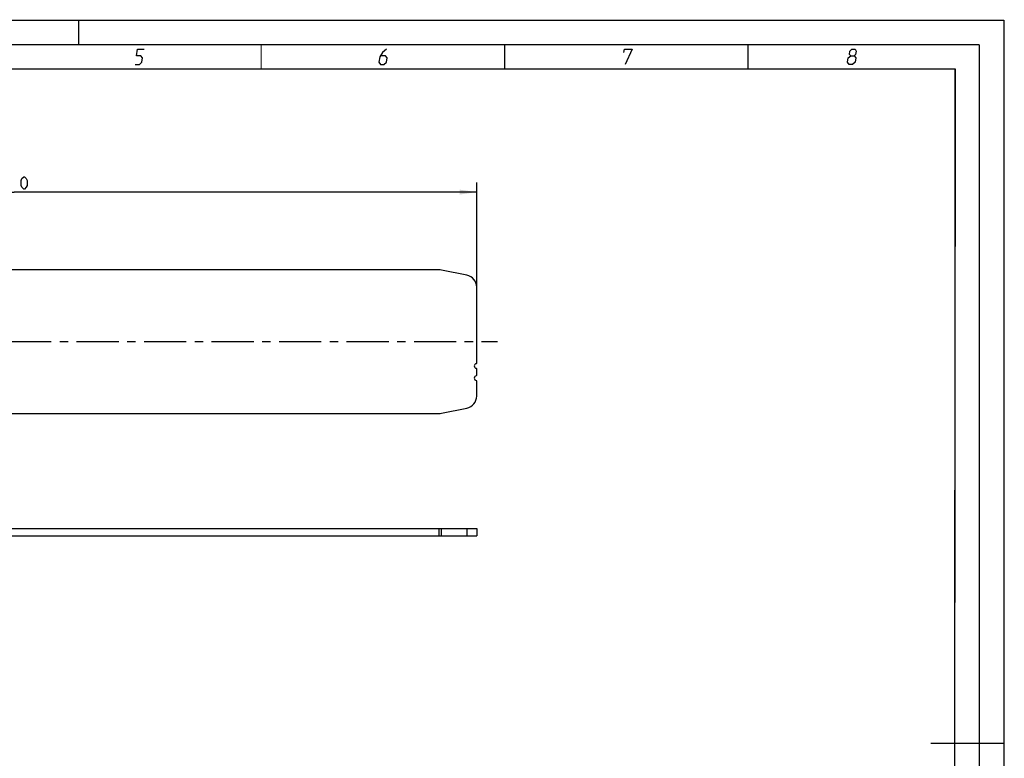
# Model space of a CAD drawing. Header units: millimetres. Extents: x 0 to 420, y 0 to 297.
# Tile 6 of 6: x 218 to 420, y 145 to 297. Entities that reach past the tile are written whole.
import ezdxf

# ---------------------------------------------------------------- set-up
doc = ezdxf.new("R2010")
doc.units = ezdxf.units.MM
doc.header["$LTSCALE"] = 23.1
doc.linetypes.add('CENTER', pattern=[0.6, 0.375, -0.075, 0.075, -0.075])
doc.layers.get('0').update_dxf_attribs({"linetype": 'CONTINUOUS'})
doc.layers.add('02___PRT_ALL_AXES', color=7, linetype='CONTINUOUS')
doc.layers.add('DIM_PILOTEES', color=7, linetype='CONTINUOUS')
doc.styles.get("Standard").update_dxf_attribs({"font": 'txt', "width": 0.7})
doc.dimstyles.new('DIMSTYLE_1', dxfattribs={"dimtxt": 2.5, "dimasz": 3.5, "dimexe": 2, "dimexo": 0, "dimtad": 1, "dimlfac": 2, "dimdsep": 46, "dimtxsty": 'STANDARD', "dimblk": '_FILLED', "dimblk1": '_FILLED', "dimblk2": '_FILLED', "dimcen": 0.09, "dimazin": 2, "dimtp": 0.5, "dimtm": 0.5, "dimtfac": 1, "dimtofl": 0, "dimtmove": 0, "dimatfit": 3, "dimldrblk": '_FILLED', "dimfxl": 1, "dimtolj": 1, "dimarcsym": 0})

# ---------------------------------------------------------------- blocks, each defined once
blk = doc.blocks.new('_FILLED')
at = {"color": 0, "linetype": 'BYBLOCK'}
blk.add_solid([(0, 0), (-1, 0.143), (-1, -0.143)], dxfattribs=at)
blk = doc.blocks.new('*D0')
at = {"layer": 'DIM_PILOTEES', "color": 2, "linetype": 'CONTINUOUS'}
for p, q in [((121.77, 242.2), (121.77, 263.71)), ((311.77, 242.2), (311.77, 263.71)), ((121.77, 261.71), (216.77, 261.71)), ((311.77, 261.71), (216.77, 261.71))]:
    blk.add_line(p, q, dxfattribs=at)
at = {"layer": 'DIM_PILOTEES', "color": 2, "linetype": 'CONTINUOUS', "xscale": 3.5, "yscale": 3.5, "zscale": 3.5, "rotation": 180}
blk.add_blockref('_FILLED', (121.77, 261.71), dxfattribs=at)
at = {"layer": 'DIM_PILOTEES', "color": 2, "linetype": 'CONTINUOUS', "xscale": 3.5, "yscale": 3.5, "zscale": 3.5}
blk.add_blockref('_FILLED', (311.77, 261.71), dxfattribs=at)
at = {"layer": 'DIM_PILOTEES', "color": 2, "linetype": 'CONTINUOUS', "insert": (217.3, 264.84), "char_height": 2.5, "width": 8.5714, "attachment_point": 2, "line_spacing_factor": 0.9}
blk.add_mtext('{\\ftxt;\\W0.0001;\\H0.0001;\\~}{\\ftxt;\\W2.2857142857;\\H2.5; }{\\ftxt;\\W0.0001;\\H0.0001;\\~}', dxfattribs=at)

msp = doc.modelspace()

# ---------------------------------------------------------------- linework, layer by layer
at = {"color": 7, "linetype": 'CONTINUOUS'}
for p, q in [((0, 297), (420, 297)), ((420, 297), (420, 0)), ((25, 286.9999), (410, 286.9999)), ((410, 286.9999), (409.8296, 10.1087)), ((304.0238, 245.7497), (129.5189, 245.7497)), ((309.7616, 244.6516), (304.5141, 245.7011)), ((311.7713, 226.5913), (311.7713, 242.2002)), ((311.7713, 224.0913), (311.7713, 225.4081)), ((311.7713, 219.7992), (311.7713, 222.9081)), ((304.5141, 216.2982), (309.7616, 217.3477)), ((129.5189, 216.2497), (304.0238, 216.2497)), ((121.7713, 192.6335), (311.7713, 192.6335)), ((304.0238, 191.1335), (304.0238, 192.6335)), ((304.5141, 191.1335), (304.5141, 192.6335)), ((309.7616, 192.6335), (309.7616, 191.1335)), ((311.7713, 192.6335), (311.7713, 191.1335)), ((121.7713, 191.1335), (311.7713, 191.1335))]:
    msp.add_line(p, q, dxfattribs=at)
at = {"color": 7, "linetype": 'CONTINUOUS', "const_width": 0.25}
for points in [[(230, 297), (230, 292)], [(415, 292), (20, 292)], [(267.5001, 292), (267.5001, 287)], [(317.5002, 292), (317.5002, 287)], [(367.5001, 292), (367.5001, 287)], [(415, 5), (415, 292)], [(25, 287), (410, 287)], [(410, 287), (409.8468, 9.9234)], [(420, 148.5), (405.0001, 148.5)]]:
    msp.add_lwpolyline(points, dxfattribs=at)
at = {"color": 2, "linetype": 'CONTINUOUS'}
for points in [[(241.5896, 287.925), (242.4896, 287.925), (243.0131, 288.375), (243.16, 289.275), (242.7835, 289.725), (241.8835, 289.725), (242.1039, 291.075), (243.4539, 291.075)], [(293.2289, 291.075), (292.4437, 290.4), (291.8468, 289.5), (291.6631, 288.375), (292.0396, 287.925), (292.7146, 287.925), (293.2381, 288.375), (293.385, 289.275), (293.0085, 289.725), (292.0335, 289.725)], [(341.9937, 290.4), (342.1039, 291.075), (343.6789, 291.075), (342.2646, 287.925)], [(388.5833, 289.725), (388.32, 289.95), (388.4302, 290.625), (388.8037, 291.075), (389.4787, 291.075), (389.7052, 290.625), (389.595, 289.95), (389.2583, 289.725), (389.6348, 289.275), (389.4879, 288.375), (388.9644, 287.925), (388.2894, 287.925), (387.9129, 288.375)], [(387.9129, 288.375), (388.0598, 289.275), (388.5833, 289.725), (389.2583, 289.725)]]:
    msp.add_lwpolyline(points, dxfattribs=at)
at = {"color": 7, "linetype": 'CONTINUOUS'}
for centre, radius, start, end in [((304.0238, 243.2497), 2.5, 78.690068, 90), ((309.2713, 242.2002), 2.5, 0, 78.690068), ((311.7713, 225.9997), 0.5, 99.594068, 260.405932), ((311.6713, 226.5913), 0.1, 279.594068, 360), ((311.6713, 225.4081), 0.1, 0, 80.405932), ((311.7713, 223.4997), 0.5, 99.594068, 260.405932), ((311.6713, 224.0913), 0.1, 279.594068, 360), ((311.6713, 222.9081), 0.1, 0, 80.405932), ((309.2713, 219.7992), 2.5, 281.309932, 360), ((304.0238, 218.7497), 2.5, 270, 281.309932)]:
    msp.add_arc(centre, radius, start, end, dxfattribs=at)
at = {"layer": '02___PRT_ALL_AXES', "color": 2, "linetype": 'CENTER'}
msp.add_line((118.7154, 230.9997), (316.0548, 230.9997), dxfattribs=at)
at = {"layer": 'DIM_PILOTEES', "color": 2, "linetype": 'CONTINUOUS'}
msp.add_lwpolyline([(218.1894, 263.0525), (218.1894, 264.1239), (218.368, 264.481), (218.7252, 264.8382), (218.9037, 264.8382), (219.2609, 264.481), (219.4394, 264.1239), (219.4394, 263.0525), (219.2609, 262.6953), (218.9037, 262.3382), (218.7252, 262.3382), (218.368, 262.6953), (218.1894, 263.0525)], dxfattribs=at)

# ---------------------------------------------------------------- dimensions: what is measured, and where the dimension line sits
dim = msp.add_linear_dim(base=(311.7713, 261.7132), p1=(121.7713, 242.2002), p2=(311.7713, 242.2002), text='{\\ftxt;\\W0.0001;\\H0.0001;\\~}{\\ftxt;\\W2.2857142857;\\H2.5; }{\\ftxt;\\W0.0001;\\H0.0001;\\~}', dimstyle='DIMSTYLE_1', dxfattribs=at)
dim.commit()
dim.dimension.update_dxf_attribs({"geometry": '*D0', "text_midpoint": (216.9394, 261.7132), "dimtype": 160})

doc.saveas('drawing.dxf')
